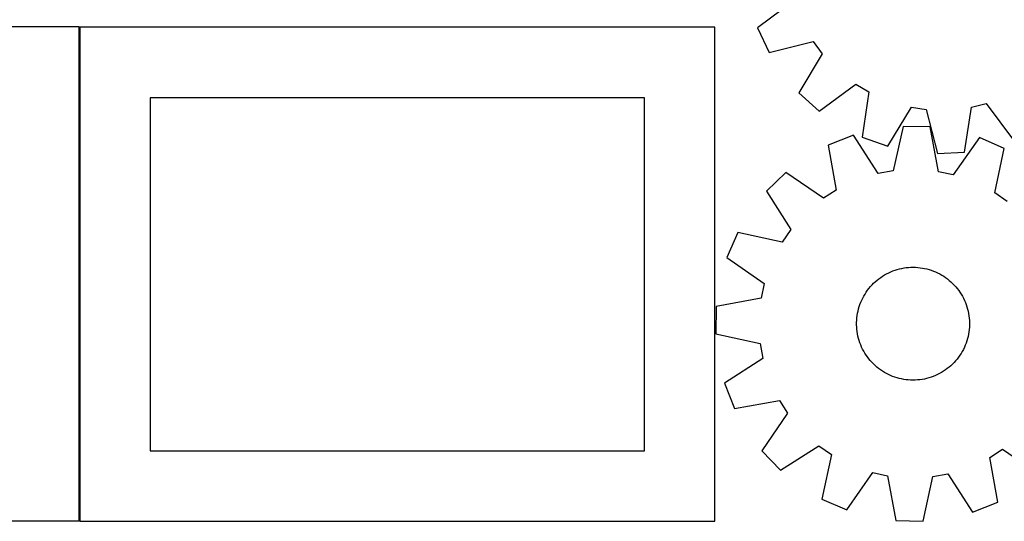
# Model space of a CAD drawing. Header units: millimetres. Extents: x 7 to 1243, y 7 to 1475.
# Tile 2 of 28: x 252 to 671, y 7 to 220. Entities that reach past the tile are written whole.
import ezdxf

# ---------------------------------------------------------------- set-up
doc = ezdxf.new("R2010")
doc.units = ezdxf.units.MM
doc.layers.add('CUT', color=7, linetype='CONTINUOUS', true_color=0x000000)

msp = doc.modelspace()

# ---------------------------------------------------------------- linework, layer by layer
at = {"layer": 'CUT'}
for p, q in [((581.612053, 227.827899), (566.082348, 216.240376)), ((277.763121, 216.676576), (7.763121, 216.676576)), ((277.763121, 6.676576), (277.763121, 216.676576)), ((548.001579, 216.522775), (278.001579, 216.522775)), ((278.001579, 216.522775), (278.001579, 6.522775)), ((548.001579, 6.522775), (548.001579, 216.522775)), ((566.082348, 216.240376), (571.008997, 205.809)), ((571.008997, 205.809), (589.823326, 210.441866)), ((589.823326, 210.441866), (593.650726, 205.275272)), ((593.650726, 205.275272), (583.737503, 188.626837)), ((583.737503, 188.626837), (592.281047, 180.874848)), ((592.281047, 180.874848), (607.890299, 192.354991)), ((607.890299, 192.354991), (613.403526, 189.046363)), ((613.403526, 189.046363), (610.615982, 169.871587)), ((518.001579, 186.522775), (308.001579, 186.522775)), ((308.001579, 186.522775), (308.001579, 36.522775)), ((518.001579, 36.522775), (518.001579, 186.522775)), ((621.475745, 165.979157), (631.503554, 182.558828)), ((631.503554, 182.558828), (637.863268, 181.611875)), ((637.863268, 181.611875), (642.625783, 162.829946)), ((654.148464, 163.38966), (657.068186, 182.544755)), ((657.068186, 182.544755), (663.306179, 184.103642)), ((663.306179, 184.103642), (674.893702, 168.573937)), ((627.977828, 174.409293), (623.786842, 155.491628)), ((639.512181, 174.199124), (627.977828, 174.409293)), ((643.011212, 155.141338), (639.512181, 174.199124)), ((606.932973, 170.620404), (596.196192, 166.400568)), ((617.458755, 154.352327), (606.932973, 170.620404)), ((610.615982, 169.871587), (621.475745, 165.979157)), ((660.405037, 169.646084), (649.293594, 153.772261)), ((670.980961, 165.037907), (660.405037, 169.646084)), ((596.196192, 166.400568), (599.563703, 147.319104)), ((642.625783, 162.829946), (654.148464, 163.38966)), ((666.920546, 146.091788), (670.980961, 165.037907)), ((623.786842, 155.491628), (617.458755, 154.352327)), ((649.293594, 153.772261), (643.011212, 155.141338)), ((578.203226, 154.846574), (569.898595, 146.839166)), ((594.153305, 143.844873), (578.203226, 154.846574)), ((569.898595, 146.839166), (580.31193, 130.498882)), ((599.563703, 147.319104), (594.153305, 143.844873)), ((672.200786, 142.422762), (666.920546, 146.091788)), ((580.31193, 130.498882), (576.642904, 125.218642)), ((557.696785, 129.279057), (553.088609, 118.703133)), ((576.642904, 125.218642), (557.696785, 129.279057)), ((553.088609, 118.703133), (568.962431, 107.59169)), ((623.653364, 112.936071), (624.574959, 113.266765)), ((624.574959, 113.266765), (625.509275, 113.559593)), ((625.509275, 113.559593), (626.454758, 113.814068)), ((626.454758, 113.814068), (627.409833, 114.029766)), ((627.409833, 114.029766), (628.372912, 114.206329)), ((628.372912, 114.206329), (629.342391, 114.343462)), ((629.342391, 114.343462), (630.316657, 114.440937)), ((630.316657, 114.440937), (631.294088, 114.498592)), ((631.294088, 114.498592), (632.273057, 114.516332)), ((632.273057, 114.516332), (633.251935, 114.494125)), ((633.251935, 114.494125), (634.229092, 114.432011)), ((634.229092, 114.432011), (635.202903, 114.33009)), ((635.202903, 114.33009), (636.171746, 114.188535)), ((636.171746, 114.188535), (637.13401, 114.007579)), ((637.13401, 114.007579), (638.088091, 113.787525)), ((638.088091, 113.787525), (639.032403, 113.528738)), ((639.032403, 113.528738), (639.965373, 113.23165)), ((639.965373, 113.23165), (640.885449, 112.896754)), ((616.175608, 108.366663), (616.917046, 109.006167)), ((616.917046, 109.006167), (617.683951, 109.614896)), ((617.683951, 109.614896), (618.475048, 110.191837)), ((618.475048, 110.191837), (619.289018, 110.736031)), ((619.289018, 110.736031), (620.124508, 111.246572)), ((620.124508, 111.246572), (620.980128, 111.722608)), ((620.980128, 111.722608), (621.854451, 112.16335)), ((621.854451, 112.16335), (622.746025, 112.568062)), ((622.746025, 112.568062), (623.653364, 112.936071)), ((640.885449, 112.896754), (641.791099, 112.524608)), ((641.791099, 112.524608), (642.680817, 112.115832)), ((642.680817, 112.115832), (643.55312, 111.671105)), ((643.55312, 111.671105), (644.406558, 111.191169)), ((644.406558, 111.191169), (645.23971, 110.676822)), ((645.23971, 110.676822), (646.051189, 110.128919)), ((646.051189, 110.128919), (646.839644, 109.548373)), ((646.839644, 109.548373), (647.603764, 108.936151)), ((647.603764, 108.936151), (648.342276, 108.293271)), ((568.962431, 107.59169), (567.593354, 101.309308)), ((612.327683, 103.94634), (612.892025, 104.746474)), ((612.892025, 104.746474), (613.488533, 105.522923)), ((613.488533, 105.522923), (614.116215, 106.274395)), ((614.116215, 106.274395), (614.774026, 106.999639)), ((614.774026, 106.999639), (615.460871, 107.697449)), ((615.460871, 107.697449), (616.175608, 108.366663)), ((648.342276, 108.293271), (649.053951, 107.620802)), ((649.053951, 107.620802), (649.737605, 106.919866)), ((649.737605, 106.919866), (650.3921, 106.191627)), ((650.3921, 106.191627), (651.016346, 105.437298)), ((651.016346, 105.437298), (651.609305, 104.658135)), ((651.609305, 104.658135), (652.16999, 103.855435)), ((567.593354, 101.309308), (548.535568, 97.810277)), ((610.019392, 99.638268), (610.409935, 100.536139)), ((610.409935, 100.536139), (610.836775, 101.417333)), ((610.836775, 101.417333), (611.299202, 102.280383)), ((611.299202, 102.280383), (611.796448, 103.123854)), ((611.796448, 103.123854), (612.327683, 103.94634)), ((652.16999, 103.855435), (652.697466, 103.030533)), ((652.697466, 103.030533), (653.190858, 102.184802)), ((653.190858, 102.184802), (653.649342, 101.319651)), ((653.649342, 101.319651), (654.072157, 100.436518)), ((548.535568, 97.810277), (548.3254, 86.275924)), ((608.832274, 95.910269), (609.071744, 96.859663)), ((609.071744, 96.859663), (609.34974, 97.798499)), ((609.34974, 97.798499), (609.665798, 98.725215)), ((609.665798, 98.725215), (610.019392, 99.638268)), ((654.072157, 100.436518), (654.458598, 99.536875)), ((654.458598, 99.536875), (654.808022, 98.622217)), ((654.808022, 98.622217), (655.119848, 97.694069)), ((655.119848, 97.694069), (655.393556, 96.753974)), ((655.393556, 96.753974), (655.628692, 95.803497)), ((608.266641, 92.038927), (608.348675, 93.014614)), ((608.348675, 93.014614), (608.470438, 93.986143)), ((608.470438, 93.986143), (608.631727, 94.951897)), ((608.631727, 94.951897), (608.832274, 95.910269)), ((655.628692, 95.803497), (655.824863, 94.84422)), ((655.824863, 94.84422), (655.981744, 93.87774)), ((655.981744, 93.87774), (656.099072, 92.905665)), ((656.099072, 92.905665), (656.176654, 91.929614)), ((608.222237, 90.081578), (608.224471, 91.060705)), ((608.259942, 89.103175), (608.222237, 90.081578)), ((608.224471, 91.060705), (608.266641, 92.038927)), ((608.337524, 88.127123), (608.259942, 89.103175)), ((608.454852, 87.155049), (608.337524, 88.127123)), ((656.087921, 88.018175), (655.966158, 87.046645)), ((656.169955, 88.993862), (656.087921, 88.018175)), ((656.212125, 89.972083), (656.169955, 88.993862)), ((656.176654, 91.929614), (656.214359, 90.95121)), ((656.214359, 90.95121), (656.212125, 89.972083)), ((548.3254, 86.275924), (567.243065, 82.084938)), ((608.611733, 86.188568), (608.454852, 87.155049)), ((608.807904, 85.229292), (608.611733, 86.188568)), ((609.04304, 84.278815), (608.807904, 85.229292)), ((609.316748, 83.33872), (609.04304, 84.278815)), ((655.364852, 84.173126), (655.086856, 83.234289)), ((655.604322, 85.12252), (655.364852, 84.173126)), ((655.804869, 86.080891), (655.604322, 85.12252)), ((655.966158, 87.046645), (655.804869, 86.080891)), ((567.243065, 82.084938), (568.382365, 75.756851)), ((609.628574, 82.410571), (609.316748, 83.33872)), ((609.977998, 81.495914), (609.628574, 82.410571)), ((610.364439, 80.59627), (609.977998, 81.495914)), ((610.787254, 79.713138), (610.364439, 80.59627)), ((611.245738, 78.847986), (610.787254, 79.713138)), ((653.599821, 79.615456), (653.137394, 78.752405)), ((654.026661, 80.496649), (653.599821, 79.615456)), ((654.417204, 81.39452), (654.026661, 80.496649)), ((654.770798, 82.307573), (654.417204, 81.39452)), ((655.086856, 83.234289), (654.770798, 82.307573)), ((568.382365, 75.756851), (552.114289, 65.231069)), ((611.73913, 78.002256), (611.245738, 78.847986)), ((612.266606, 77.177354), (611.73913, 78.002256)), ((612.827291, 76.374653), (612.266606, 77.177354)), ((613.42025, 75.59549), (612.827291, 76.374653)), ((614.044496, 74.841162), (613.42025, 75.59549)), ((650.948063, 75.509866), (650.320381, 74.758393)), ((651.544571, 76.286315), (650.948063, 75.509866)), ((652.108913, 77.086448), (651.544571, 76.286315)), ((652.640148, 77.908935), (652.108913, 77.086448)), ((653.137394, 78.752405), (652.640148, 77.908935)), ((614.698991, 74.112923), (614.044496, 74.841162)), ((615.382645, 73.411986), (614.698991, 74.112923)), ((616.09432, 72.739518), (615.382645, 73.411986)), ((616.832832, 72.096637), (616.09432, 72.739518)), ((617.596952, 71.484415), (616.832832, 72.096637)), ((618.385407, 70.903869), (617.596952, 71.484415)), ((646.752645, 71.417893), (645.961548, 70.840951)), ((647.51955, 72.026622), (646.752645, 71.417893)), ((648.260988, 72.666125), (647.51955, 72.026622)), ((648.975725, 73.335339), (648.260988, 72.666125)), ((649.66257, 74.033149), (648.975725, 73.335339)), ((650.320381, 74.758393), (649.66257, 74.033149)), ((619.196886, 70.355967), (618.385407, 70.903869)), ((620.030038, 69.841619), (619.196886, 70.355967)), ((620.883476, 69.361683), (620.030038, 69.841619)), ((621.755779, 68.916957), (620.883476, 69.361683)), ((622.645497, 68.50818), (621.755779, 68.916957)), ((623.551147, 68.136035), (622.645497, 68.50818)), ((624.471223, 67.801139), (623.551147, 68.136035)), ((625.404193, 67.50405), (624.471223, 67.801139)), ((626.348505, 67.245263), (625.404193, 67.50405)), ((627.302587, 67.025209), (626.348505, 67.245263)), ((628.26485, 66.844253), (627.302587, 67.025209)), ((637.026763, 67.003022), (636.063684, 66.826459)), ((637.981838, 67.21872), (637.026763, 67.003022)), ((638.927321, 67.473195), (637.981838, 67.21872)), ((639.861637, 67.766024), (638.927321, 67.473195)), ((640.783232, 68.096717), (639.861637, 67.766024)), ((641.690571, 68.464727), (640.783232, 68.096717)), ((642.582145, 68.869439), (641.690571, 68.464727)), ((643.456468, 69.31018), (642.582145, 68.869439)), ((644.312088, 69.786217), (643.456468, 69.31018)), ((645.147578, 70.296757), (644.312088, 69.786217)), ((645.961548, 70.840951), (645.147578, 70.296757)), ((552.114289, 65.231069), (556.334124, 54.494288)), ((629.233693, 66.702698), (628.26485, 66.844253)), ((630.207504, 66.600778), (629.233693, 66.702698)), ((631.184661, 66.538663), (630.207504, 66.600778)), ((632.163539, 66.516457), (631.184661, 66.538663)), ((633.142508, 66.534196), (632.163539, 66.516457)), ((634.119939, 66.591851), (633.142508, 66.534196)), ((635.094205, 66.689326), (634.119939, 66.591851)), ((636.063684, 66.826459), (635.094205, 66.689326)), ((556.334124, 54.494288), (575.415588, 57.861799)), ((575.415588, 57.861799), (578.889819, 52.451401)), ((578.889819, 52.451401), (567.888118, 36.501322)), ((575.895526, 28.196692), (592.23581, 38.610026)), ((592.23581, 38.610026), (597.51605, 34.941)), ((308.001579, 36.522775), (518.001579, 36.522775)), ((567.888118, 36.501322), (575.895526, 28.196692)), ((597.51605, 34.941), (593.455635, 15.994881)), ((664.872893, 33.713685), (670.283291, 37.187915)), ((668.240404, 14.63222), (664.872893, 33.713685)), ((670.283291, 37.187915), (686.23337, 26.186214)), ((604.031559, 11.386705), (615.143002, 27.260527)), ((615.143002, 27.260527), (621.425384, 25.89145)), ((621.425384, 25.89145), (624.924415, 6.833664)), ((636.458768, 6.623496), (640.649754, 25.541161)), ((640.649754, 25.541161), (646.977841, 26.680462)), ((646.977841, 26.680462), (657.503623, 10.412385)), ((593.455635, 15.994881), (604.031559, 11.386705)), ((657.503623, 10.412385), (668.240404, 14.63222)), ((7.763121, 6.676576), (277.763121, 6.676576)), ((278.001579, 6.522775), (548.001579, 6.522775)), ((624.924415, 6.833664), (636.458768, 6.623496))]:
    msp.add_line(p, q, dxfattribs=at)

doc.saveas('drawing.dxf')
